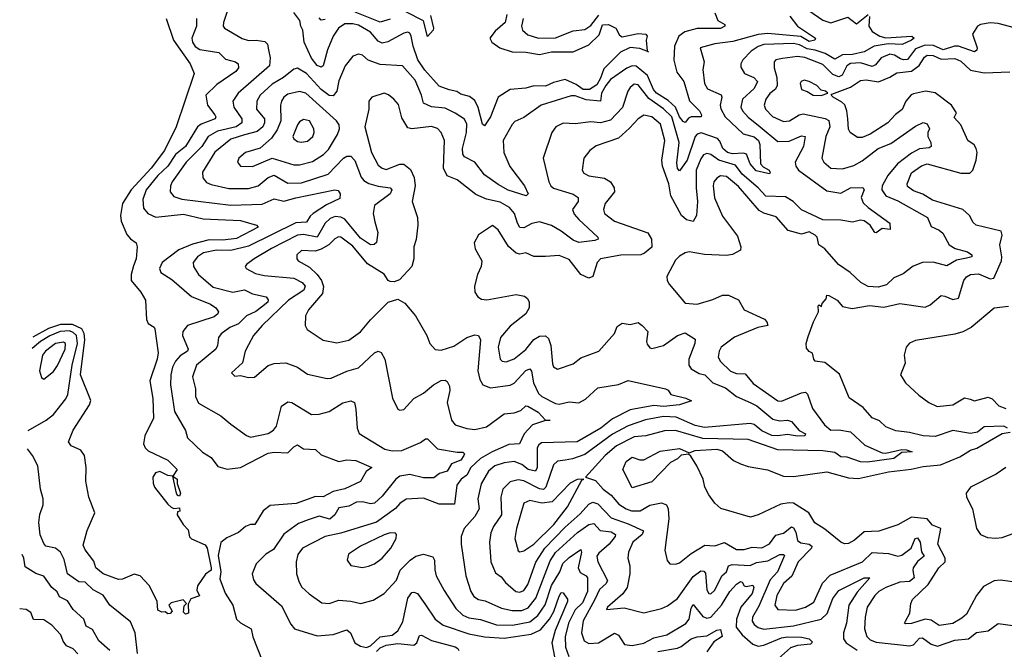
# Model space of a CAD drawing. Extents: x 1843161 to 1959474, y 907081 to 1016326.
# Tile 109 of 256: x 1846032 to 1851037, y 968002 to 971199. Entities that reach past the tile are written whole.
import ezdxf

# ---------------------------------------------------------------- set-up
doc = ezdxf.new("R2010")
doc.units = 0

msp = doc.modelspace()

# ---------------------------------------------------------------- linework, layer by layer
at = {"layer": '0CON20XD'}
for points in [[(1847095.3, 971265), (1847068.2, 971185), (1847067.1, 971165), (1847072.9, 971155), (1847162.4, 971102.4), (1847195, 971092.6), (1847235, 971095.3), (1847278.3, 971088.3), (1847292.2, 971075), (1847296.3, 971045), (1847305.3, 971005), (1847302.4, 970965), (1847143.2, 970825), (1847116.2, 970785), (1847120.9, 970755), (1847161.9, 970695), (1847160.6, 970675), (1847132.1, 970655), (1847037.4, 970632.6), (1846989.8, 970605), (1846958.4, 970555), (1846878.9, 970475), (1846806.8, 970375), (1846798.5, 970355), (1846797.3, 970325), (1846815, 970301.5), (1846857.3, 970287.3), (1847105, 970257.3), (1847265, 970261.2), (1847325, 970289.2), (1847375, 970277.6), (1847436.5, 970293.5), (1847634.5, 970334.5), (1847650.6, 970330.6), (1847661.9, 970315), (1847658.8, 970291.2), (1847590.9, 970259.1), (1847524.7, 970215), (1847508.6, 970201.4), (1847489.9, 970170.1), (1847435, 970167.6), (1847195, 970048.2), (1847105, 970026.4), (1847032.1, 970027.9), (1846966.9, 970015), (1846935.4, 969995), (1846913.8, 969965), (1846915.4, 969945), (1846940.4, 969905), (1847015, 969840.9), (1847115, 969814.7), (1847175, 969826.5), (1847216.3, 969806.3), (1847285, 969790.6), (1847295.4, 969775.4), (1847293.6, 969765), (1847261.4, 969738.6), (1847232.9, 969717.1), (1847184.7, 969695.3), (1847145, 969654.4), (1847100.5, 969635), (1847056.4, 969603.6), (1847042.5, 969585), (1847038.5, 969545), (1847030, 969525), (1846931.3, 969445), (1846910.9, 969385), (1846926.6, 969325), (1846926.2, 969285), (1846941.5, 969251.5), (1847055, 969187.9), (1847104.7, 969144.7), (1847185, 969087.1), (1847205, 969079.4), (1847295, 969097.3), (1847323.1, 969115), (1847336.9, 969135), (1847363.7, 969236.3), (1847395, 969258.5), (1847415, 969255.5), (1847515, 969194.5), (1847553.9, 969196.1), (1847605, 969209.6), (1847675, 969252.5), (1847715, 969263.3), (1847734.2, 969255), (1847740.9, 969220.9), (1847747.1, 969125), (1847757.4, 969097.4), (1847888.6, 969018.6), (1847925, 969009.2), (1847975, 969011.4), (1848068.9, 969051.1), (1848095, 969070.8), (1848105, 969070.8), (1848155, 969019.6), (1848255, 969001.9), (1848285, 969002.2), (1848293.1, 968995), (1848290.4, 968985), (1848275, 968962.5), (1848226.2, 968943.8), (1848204.5, 968905.5), (1848165.3, 968894.7), (1848137.8, 968872.3), (1848085, 968872), (1848015, 968888.5), (1847965, 968881), (1847944.1, 968865.9), (1847875, 968780), (1847835, 968743.5), (1847815, 968740), (1847775, 968751.1), (1847745, 968748.3), (1847705, 968728.8), (1847655, 968719.2), (1847634.4, 968685), (1847608, 968662), (1847555, 968678.2), (1847499.1, 968659.1), (1847449.7, 968640.3), (1847375, 968587.1), (1847322.2, 968507.8), (1847283.1, 968485), (1847234.4, 968435), (1847214.4, 968385.6), (1847220, 968355), (1847232.9, 968335), (1847362.7, 968222.7), (1847409.8, 968129.8), (1847428.8, 968105), (1847545, 968069.6), (1847625, 968076.7), (1847695, 968100.9), (1847713.5, 968085), (1847736, 968035), (1847765, 968017.1), (1847795, 968011.1), (1847815, 968019.7), (1847865, 968064.4), (1847925, 968074.3), (1847953.5, 968095), (1847978.9, 968141.1), (1848005, 968261.9), (1848025, 968290), (1848035, 968292.5), (1848055, 968284.5), (1848092.3, 968232.3), (1848143.3, 968155), (1848185, 968123.8), (1848315, 968080), (1848395, 968065.2), (1848495, 968058.9), (1848631.1, 968078.9), (1848679.1, 968100.9), (1848725.7, 968154.3), (1848746.7, 968193.3), (1848775, 968271.1), (1848785, 968289.5), (1848795, 968288.1), (1848817, 968257), (1848817.3, 968245), (1848753.5, 968096.5), (1848737.3, 968035), (1848761.5, 967901.5)], [(1849565, 971233.3), (1849581.4, 971195), (1849616.2, 971175), (1849615.4, 971165), (1849595, 971153.6), (1849475, 971153.3), (1849413.2, 971136.8), (1849381.7, 971115), (1849360.2, 971065), (1849357.1, 970992.9), (1849372.5, 970932.5), (1849408.2, 970885), (1849436.7, 970786.7), (1849488.1, 970735), (1849497.9, 970715), (1849495.7, 970705), (1849445, 970704.8), (1849431, 970699), (1849415, 970676.9), (1849405, 970681.8), (1849385, 970706.2), (1849365, 970754.1), (1849328, 970788), (1849268.7, 970825), (1849253.5, 970845), (1849222.7, 970915), (1849165, 970962), (1849145, 970964.4), (1849118.2, 970951.9), (1849035, 970895.2), (1849012.1, 970865), (1848990, 970825), (1848985, 970784.2), (1848911.1, 970791.1), (1848855, 970811.7), (1848835, 970812.3), (1848682.5, 970765), (1848595, 970701.5), (1848549.1, 970680.9), (1848535, 970665.7), (1848489.7, 970585), (1848492.6, 970525), (1848524, 970454), (1848597.7, 970355), (1848616, 970315), (1848606, 970304), (1848515, 970333), (1848465, 970362.5), (1848395, 970411.1), (1848345, 970474.8), (1848292.4, 970502.4), (1848285.2, 970515.2), (1848283.6, 970545), (1848303.5, 970625), (1848305, 970668.8), (1848293.8, 970693.8), (1848245, 970724.6), (1848195, 970749.7), (1848125, 970755.8), (1848085, 970774.3), (1848074.7, 970815), (1848041.7, 970891.7), (1847978.8, 970965), (1847865, 970971.3), (1847803.4, 970993.4), (1847775, 971018), (1847753.9, 971023.9), (1847725, 971012.9), (1847686.4, 970965), (1847655, 970888), (1847644.2, 970835.8), (1847625, 970812.3), (1847605, 970814.2), (1847565, 970844.2), (1847489.6, 970925), (1847445, 970951.8), (1847425, 970947.5), (1847373.5, 970905), (1847315, 970871.6), (1847255.3, 970815), (1847238.2, 970785), (1847235.3, 970745), (1847275.8, 970695), (1847277, 970675), (1847268.6, 970655), (1847238.9, 970631.1), (1847175, 970613.2), (1847105, 970592.7), (1847024.6, 970525.4), (1846962.3, 970425), (1846962.7, 970395), (1846982.2, 970372.2), (1847005, 970361.8), (1847095, 970341.6), (1847195, 970341.3), (1847245, 970354.2), (1847295, 970397.1), (1847325, 970408.6), (1847395, 970368.4), (1847465, 970369.6), (1847599.6, 970415), (1847678.5, 970495), (1847695, 970505.3), (1847715, 970506.4), (1847735, 970483.1), (1847768.7, 970398.7), (1847782.2, 970382.2), (1847807.7, 970367.7), (1847855, 970353.9), (1847915.3, 970345.3), (1847924.4, 970335), (1847915, 970314.7), (1847835.4, 970255), (1847828.6, 970215), (1847837.4, 970172.6), (1847852.2, 970117.8), (1847845, 970067.5), (1847833.2, 970056.8), (1847815, 970055.6), (1847765, 970088.9), (1847685, 970185.2), (1847665, 970196.5), (1847635, 970198.7), (1847611.1, 970188.9), (1847585.1, 970164.9), (1847545, 970094.4), (1847475, 970108.4), (1847445, 970104.8), (1847312.9, 970037.1), (1847224.4, 969985), (1847185.8, 969955), (1847178.8, 969945), (1847183.3, 969935), (1847230.7, 969910.7), (1847275, 969899.3), (1847425, 969886.1), (1847467.3, 969865), (1847483.1, 969845), (1847476.1, 969825), (1847399.2, 969775), (1847265.5, 969645), (1847220, 969595), (1847195, 969548), (1847178.9, 969515), (1847164.4, 969455.6), (1847108.8, 969405), (1847125, 969388.8), (1847155, 969392.5), (1847195, 969381.2), (1847225.7, 969384.3), (1847295, 969443.5), (1847325, 969452.1), (1847385, 969457.1), (1847443.5, 969433.5), (1847495, 969399.1), (1847595, 969376.4), (1847615, 969377.9), (1847695.2, 969414.8), (1847755, 969431.5), (1847835, 969506.9), (1847855, 969515.6), (1847869.4, 969509.4), (1847888.7, 969475), (1847927.3, 969277.3), (1847955, 969221.2), (1847965, 969216.2), (1847985, 969220), (1848035.3, 969274.7), (1848085, 969303.1), (1848135, 969344.7), (1848175, 969366.1), (1848195, 969368.5), (1848205, 969360.8), (1848217.2, 969337.2), (1848218.4, 969315)], [(1848507.5, 971225), (1848500.3, 971185), (1848448.9, 971141.1), (1848422.5, 971105), (1848431.2, 971085), (1848472.5, 971055), (1848535, 971035.2), (1848605, 971034.3), (1848675, 971021.7), (1848735.8, 971035.8), (1848845, 971034.7), (1848925, 971071.2), (1848978.2, 971121.8), (1848995, 971172.6), (1849024.6, 971174.6), (1849061.6, 971155), (1849080.1, 971120.1), (1849095, 971110.8), (1849175, 971128.3), (1849214.4, 971124.4), (1849222, 971115), (1849216.5, 971095), (1849220.7, 971040.7), (1849227.5, 971035), (1849185, 971053.1), (1849135, 971056.7), (1849086.2, 971033.8), (1849001.3, 970948.7), (1848985, 970901.8), (1848965, 970868), (1848928.8, 970845), (1848895.8, 970845), (1848860.3, 970870.3), (1848805, 970894.9), (1848745, 970880), (1848705, 970860.5), (1848645, 970862.4), (1848605, 970851.7), (1848525, 970844.2), (1848465, 970804.4), (1848425, 970705.7), (1848395, 970660), (1848385, 970667.5), (1848363.2, 970753.2), (1848345, 970789.1), (1848317.8, 970807.8), (1848275, 970821.3), (1848254.8, 970834.8), (1848215, 970842.6), (1848165, 970860.9), (1848091.5, 970941.5), (1848056.2, 970995), (1848031.4, 971065), (1848022.2, 971115), (1848015, 971130), (1848005, 971135.5), (1847985, 971130.5), (1847903.7, 971086.3), (1847875, 971078.9), (1847855, 971090), (1847814.7, 971135), (1847755, 971170.2), (1847725, 971178.3), (1847685, 971177.4), (1847653.5, 971155), (1847625.3, 971115), (1847596.6, 971045), (1847575, 970964.4), (1847565, 970957.5), (1847545, 970966), (1847515, 971003.9), (1847478.1, 971085), (1847471.6, 971145), (1847460.6, 971165), (1847455.8, 971195), (1847426.2, 971235)], [(1849946, 971216), (1849986.1, 971165), (1850077.5, 971105), (1850073.3, 971095), (1850045, 971088.4), (1850003.1, 971113.1), (1849835, 971127.8), (1849785, 971123.6), (1849657.5, 971087.5), (1849565, 971076.7), (1849490, 971055), (1849511.2, 970985), (1849504.6, 970945), (1849512.5, 970875), (1849528.1, 970848.1), (1849597.2, 970817.2), (1849600.9, 970805), (1849593.1, 970765), (1849595.2, 970745.2), (1849618.4, 970705), (1849709.6, 970619.6), (1849765, 970603), (1849788.1, 970585), (1849794.5, 970565), (1849796.7, 970466.7), (1849811.4, 970451.4), (1849842, 970435), (1849847.3, 970422.7), (1849843.3, 970416.7), (1849835, 970417.5), (1849775, 970431.3), (1849745, 970467.1), (1849726.3, 970516.3), (1849710.7, 970520.7), (1849655, 970517.5), (1849628.9, 970525), (1849605.4, 970545), (1849591.5, 970581.5), (1849578.7, 970595), (1849496.2, 970623.8), (1849475, 970616.9), (1849464.9, 970605.1), (1849425.5, 970485), (1849399.8, 970450.2), (1849385, 970431.9), (1849375, 970443.3), (1849372, 970472), (1849384.5, 970575.5), (1849347.3, 970705), (1849305, 970746.7), (1849229.2, 970799.2), (1849175, 970867.3), (1849155, 970870.5), (1849135.6, 970855), (1849123.6, 970835), (1849096.6, 970753.4), (1849035, 970689.1), (1848985, 970674.7), (1848935, 970680.8), (1848855, 970670), (1848795, 970672.5), (1848758.1, 970655), (1848736.9, 970625), (1848692.9, 970495), (1848721.8, 970375), (1848731.2, 970355), (1848745, 970343.1), (1848845, 970311.9), (1848871.5, 970295), (1848870.8, 970275), (1848841.6, 970235), (1848851, 970211), (1848873.4, 970183.4), (1848971.4, 970095), (1848972.5, 970085), (1848955, 970076.9), (1848875, 970066.9), (1848845, 970078.7), (1848785, 970124.7), (1848735, 970153.3), (1848675, 970172.7), (1848635, 970164.2), (1848595, 970141.6), (1848575, 970143.3), (1848561.9, 970165), (1848546.5, 970215), (1848521.1, 970245), (1848475, 970272.1), (1848405, 970286.9), (1848350.6, 970310.6), (1848255, 970385.5), (1848205, 970406.4), (1848185.9, 970445), (1848192.2, 970585), (1848174, 970625), (1848155, 970646.7), (1848125.7, 970655.7), (1848025, 970643.9), (1848005, 970649.5), (1847975, 970700), (1847957.3, 970767.3), (1847934.7, 970794.7), (1847907.4, 970817.4), (1847885, 970825.3), (1847821.4, 970805), (1847806.9, 970785), (1847806.5, 970745), (1847786.4, 970655), (1847820, 970525), (1847855, 970459.2), (1847875, 970444.1), (1847895, 970438.1), (1847965, 970465.3), (1847985, 970464.7), (1848017.9, 970437.9), (1848037.3, 970397.3), (1848042.9, 970355), (1848027.3, 970275), (1848053.6, 970193.6), (1848056.6, 970155), (1848047.3, 970082.7), (1848036, 970045), (1848036, 969985), (1848025.8, 969945), (1847962, 969878), (1847935, 969866.8), (1847915, 969868.8), (1847904.4, 969875), (1847885, 969906.7), (1847799.3, 969959.3), (1847725, 970049), (1847665, 970093.8), (1847653.4, 970096.6), (1847634.3, 970085.7), (1847603.1, 970055), (1847565, 970032.6), (1847533.8, 970023.8), (1847465, 970027.2), (1847441.5, 970005), (1847440.6, 969985), (1847447.5, 969975), (1847505, 969941.4), (1847545.1, 969905.1), (1847565.5, 969875), (1847576.9, 969843.1), (1847570.9, 969809.1), (1847500, 969725), (1847484.6, 969695), (1847482.9, 969645), (1847494, 969625), (1847575, 969571.8), (1847645, 969557.2), (1847705, 969571.3), (1847765, 969612.9), (1847815, 969674.5), (1847905.3, 969764.7), (1847955, 969780.4), (1847989.7, 969759.7), (1848044, 969695), (1848102, 969595), (1848116.2, 969555), (1848143.2, 969523.2), (1848175, 969521.1), (1848238.6, 969541.4), (1848305, 969584.6), (1848345, 969598.8), (1848365, 969595.7), (1848373.7, 969573.7), (1848361.2, 969415), (1848371.3, 969371.3), (1848386.9, 969345), (1848425, 969328.5), (1848525, 969342.9), (1848545, 969353.4), (1848605, 969417.7), (1848625, 969425.6), (1848633.6, 969413.6), (1848643, 969355), (1848670, 969300), (1848685.4, 969285.4), (1848755, 969249.4), (1848775, 969247.1), (1848825, 969258.4), (1848875, 969252.4), (1848907.7, 969272.3), (1848970.9, 969329.1), (1849075, 969345.5), (1849125, 969366.7), (1849314.7, 969324.7), (1849327.4, 969317.4), (1849341.4, 969295), (1849417.3, 969277.3), (1849446.4, 969263.6), (1849385, 969242.5), (1849305, 969235.2), (1849255, 969240.3), (1849135, 969217.3), (1849045, 969171.9), (1848986.2, 969123.8), (1848865, 969054.5), (1848685, 969050.9), (1848670.1, 969039.9), (1848663.2, 969025), (1848663, 968925), (1848654, 968906), (1848615.9, 968915), (1848585, 968939.6), (1848545, 968955.7), (1848495, 968949.3), (1848446.9, 968933.1), (1848415, 968906.9), (1848377.8, 968842.2), (1848361.2, 968765), (1848367.2, 968715), (1848345, 968676.4), (1848291.5, 968615), (1848276.7, 968575), (1848276.2, 968536.2), (1848300.6, 968375), (1848325.9, 968295), (1848340.2, 968270.2), (1848364.3, 968254.3), (1848397.7, 968247.7), (1848480.5, 968210.5), (1848535, 968199.3), (1848585, 968198.9), (1848617.4, 968212.6), (1848655, 968261.2), (1848729.3, 968450.7), (1848755, 968492.7), (1848867.5, 968595), (1848925, 968634.8), (1848949.7, 968639.7), (1848983.1, 968605), (1849037.7, 968597.7), (1849060, 968585), (1849058.6, 968575), (1849029, 968535), (1848975, 968489.4), (1848965.9, 968475), (1848971.2, 968445), (1849019.5, 968350.5), (1849012.7, 968335), (1848979, 968305), (1848954.7, 968255.3), (1848895.8, 968145.8), (1848887.1, 968085), (1848901.2, 968045), (1848925, 968030.9), (1848974.2, 968035), (1849055, 968083.6), (1849075, 968073.6), (1849106.7, 968026.7), (1849145, 968020.9), (1849205, 968033.5), (1849255, 968059.5), (1849320.6, 968075), (1849417.5, 968132.5), (1849434.7, 968155), (1849445, 968210.8), (1849455, 968229.4), (1849505, 968167.8), (1849525, 968160.4), (1849545, 968164.7), (1849599.5, 968225), (1849641.6, 968295), (1849675, 968332.2), (1849695.8, 968345.8), (1849705, 968342.2), (1849715, 968323.9), (1849725, 968320), (1849757.7, 968327.7), (1849762.9, 968315), (1849755, 968284.7), (1849697.4, 968215), (1849674.8, 968155), (1849674.2, 968114.2), (1849705.1, 968075.1), (1849757.8, 968027.8), (1849785, 968017.6), (1849815, 968021.9), (1849905, 968059.9), (1849935, 968065.8), (1850005, 968064), (1850045, 968055.5), (1850061.9, 968038.1), (1850051.5, 968028.5), (1849985, 968021.6), (1849950.7, 968009.3), (1849889.5, 967955)], [(1847915, 971202.1), (1847865, 971185.4), (1847736.7, 971236.7)], [(1848120.2, 971220.2), (1848135.5, 971155), (1848133.1, 971145), (1848105, 971112.5), (1848085, 971192), (1847995, 971238.4)], [(1850351.8, 971215), (1850348.7, 971165), (1850365, 971138.9), (1850404.5, 971114.5), (1850435, 971106.7), (1850566.2, 971115), (1850577.8, 971105), (1850564.5, 971095), (1850518.1, 971071.9), (1850446.6, 971076.6), (1850375.4, 971064.6), (1850324, 971036), (1850265, 971022.4), (1850215, 971020), (1850175, 970997.6), (1850126.4, 971026.4), (1850075, 971044.4), (1850035, 971050.5), (1849995, 971071.5), (1849965, 971077), (1849815, 971072.3), (1849785, 971062.2), (1849750.7, 971039.3), (1849707.8, 970995), (1849698, 970975), (1849698.2, 970958.2), (1849715.5, 970925), (1849763.5, 970905), (1849782.9, 970885), (1849765, 970848.9), (1849706.3, 970795), (1849696.7, 970755), (1849705.8, 970735), (1849734, 970704), (1849796.3, 970655), (1849885, 970579.7), (1849942.6, 970582.6), (1850005, 970608.5), (1850025, 970605.8), (1850015.3, 970555), (1849973.8, 970475), (1849976.5, 970455), (1849990, 970435), (1850135, 970329.3), (1850205, 970317.3), (1850255, 970345.3), (1850317, 970347), (1850324.5, 970335), (1850309.3, 970295), (1850318.8, 970268.8), (1850344.2, 970244.2), (1850454.4, 970165), (1850457, 970133), (1850415, 970139.2), (1850385, 970117.1), (1850377.7, 970117.7), (1850355.4, 970155), (1850325, 970177.2), (1850305, 970180), (1850265, 970170), (1850205, 970181.1), (1850115, 970182.1), (1850005, 970233.8), (1849962.8, 970275), (1849925, 970299.2), (1849825, 970301.9), (1849786.1, 970345), (1849705, 970414.1), (1849670.3, 970460.3), (1849585.4, 970485.4), (1849545, 970513.3), (1849525, 970520), (1849508.4, 970511.6), (1849495, 970492.9), (1849470.5, 970435), (1849470.5, 970345), (1849477.7, 970275), (1849471.8, 970205), (1849455, 970174.3), (1849421.9, 970181.9), (1849395.4, 970205), (1849341.9, 970305), (1849331.3, 970365), (1849299.7, 970455), (1849295.6, 970485), (1849311.7, 970585), (1849288.4, 970668.4), (1849245, 970705.8), (1849205, 970713.6), (1849175, 970695.9), (1849132.1, 970647.9), (1849075, 970597.9), (1848962, 970558), (1848929.4, 970535), (1848899.5, 970495), (1848890.5, 970435), (1848899.8, 970419.8), (1848924.2, 970405), (1849005, 970394.1), (1849035.7, 970375.7), (1849053.5, 970345), (1849055.5, 970325), (1849008.8, 970265), (1848999.5, 970235), (1849004.4, 970215), (1849055, 970175.3), (1849225, 970116.4), (1849243.6, 970085), (1849245, 970044), (1849207.6, 970012.4), (1849188.8, 970005), (1849087.7, 970002.3), (1848984.8, 969985.2), (1848967.2, 969965), (1848945, 969894.2), (1848925, 969885.5), (1848885, 969905.6), (1848825, 969981.5), (1848775, 970001.3), (1848705, 969996.7), (1848645, 969996.5), (1848605, 970015.6), (1848575, 970008.5), (1848555, 970012.5), (1848517.2, 970047.2), (1848465, 970131.9), (1848435, 970154.2), (1848363.9, 970106.1), (1848342.5, 970065), (1848347.1, 970035), (1848381.9, 969975), (1848377.9, 969945), (1848359.5, 969905), (1848343.3, 969845), (1848346, 969815), (1848361.3, 969791.3), (1848379.7, 969779.7), (1848406.6, 969776.6), (1848555, 969803.3), (1848598.8, 969795), (1848613.7, 969783.7), (1848622.5, 969765), (1848621.8, 969735), (1848605, 969705.6), (1848525, 969643.2), (1848475.3, 969585), (1848463.8, 969535), (1848475, 969474.4), (1848485, 969464.6), (1848505, 969461.1), (1848545, 969477.3), (1848605, 969523.9), (1848645, 969575.6), (1848675, 969592.5), (1848705, 969592.9), (1848719.3, 969579.3), (1848731.4, 969545), (1848740.7, 969450.7), (1848745.6, 969435.6), (1848765, 969423.8), (1848845, 969451.4), (1848885, 969481.5), (1848975, 969515.8), (1849055.5, 969605), (1849069.8, 969640.2), (1849095, 969657.5), (1849135, 969650.9), (1849175, 969661.1), (1849196.5, 969646.5), (1849224, 969615), (1849217.7, 969565), (1849221.1, 969551.1), (1849235, 969532), (1849245, 969529.2), (1849305, 969543.5), (1849374.8, 969595.2), (1849415, 969609.1), (1849465.8, 969575.8), (1849463.3, 969555), (1849432.7, 969475), (1849434, 969445), (1849445.2, 969425.2), (1849485, 969402.7), (1849515, 969394.7), (1849555, 969354.3), (1849618.8, 969328.8), (1849675.6, 969285), (1849747.5, 969252.5), (1849778.1, 969238.1), (1849860.7, 969170.7), (1849895, 969161.6), (1849935.2, 969165.2), (1849955, 969158), (1849993.2, 969113.2), (1850025.6, 969095), (1850023.3, 969085), (1849986.2, 969083.8), (1849935, 969091.7), (1849885, 969084.8), (1849855, 969087.8), (1849805, 969111.3), (1849765, 969143.4), (1849745, 969148.3), (1849512.3, 969127.7), (1849465, 969138.8), (1849369.6, 969179.6), (1849305, 969184.5), (1849213.8, 969166.2), (1849124.1, 969135.9), (1849045.5, 969094.5), (1848905, 968991.1), (1848842, 968968), (1848805, 968962.7), (1848765, 968956.7), (1848745, 968939.1), (1848705.9, 968825), (1848695, 968813.7), (1848675, 968815.9), (1848595, 968856.6), (1848565, 968861.7), (1848525, 968851.5), (1848487.7, 968815), (1848478.1, 968775), (1848481.4, 968685), (1848440.6, 968625), (1848427.3, 968592.7), (1848419.3, 968545), (1848426.2, 968445), (1848450, 968390), (1848480, 968370), (1848500.9, 968340.9), (1848554.8, 968294.8), (1848575, 968291.8), (1848595, 968299.6), (1848615, 968331.1), (1848655.9, 968444.1), (1848701.6, 968515), (1848805, 968621.5), (1848881.2, 968688.8), (1848925, 968739.1), (1848945, 968748.8), (1848969.9, 968739.9), (1849038.9, 968668.9), (1849125, 968639), (1849203.1, 968603.1), (1849195.3, 968585), (1849147.9, 968545), (1849126.4, 968495), (1849123.7, 968463.7), (1849133.3, 968425), (1849133.3, 968385), (1849119.6, 968315), (1849097.2, 968282.7), (1849020, 968215), (1849015, 968203.8), (1849105, 968213.1), (1849205, 968186.4), (1849295, 968209.6), (1849325, 968223.2), (1849375, 968259.3), (1849455, 968371.1), (1849495, 968399.5), (1849508.9, 968398.9), (1849518.3, 968388.3), (1849525, 968303.8), (1849534.7, 968284.7), (1849545, 968282.7), (1849565, 968302.2), (1849601.7, 968375), (1849625.3, 968395), (1849635.4, 968425), (1849652.7, 968432.7), (1849745, 968426.5), (1849777.3, 968442.7), (1849835, 968450.1), (1849895, 968483.1), (1849913.8, 968483.8), (1849918.8, 968478.8), (1849884.3, 968395.7), (1849845.8, 968355), (1849788.9, 968221.1), (1849756.6, 968165), (1849754.3, 968145), (1849765, 968126.8), (1849785, 968111.9), (1849814.3, 968104.3), (1849965, 968121.1), (1850105, 968154.8), (1850135.8, 968184.2), (1850165, 968260), (1850195, 968300.4), (1850324.4, 968365), (1850353.8, 968365), (1850288.6, 968291.4), (1850246.3, 968225), (1850234.2, 968135), (1850219.5, 968085), (1850219.4, 968055), (1850233.3, 968035), (1850288.2, 967998.1)], [(1848591.6, 971205), (1848582, 971165), (1848588.5, 971145), (1848615, 971121.5), (1848668.8, 971105), (1848755, 971106.3), (1848845, 971142.4), (1848905, 971149.5), (1848935, 971168.6), (1848975, 971222.1)], [(1850042.3, 971245), (1850115, 971196.2), (1850155, 971183.5), (1850241.9, 971211.9), (1850285, 971178.1), (1850345, 971225.6)], [(1846776.2, 971205), (1846814.1, 971095), (1846899.6, 970975), (1846919.4, 970925), (1846827.9, 970655), (1846768.4, 970535), (1846701.2, 970445), (1846599.4, 970335), (1846554.3, 970265), (1846545.3, 970205), (1846548.2, 970175), (1846577.6, 970107.6), (1846595, 970085.6), (1846623.8, 970065), (1846630, 970045), (1846624.3, 969985), (1846611.6, 969948.4), (1846599.5, 969905), (1846599.5, 969875), (1846648.1, 969815), (1846672, 969775), (1846677, 969677), (1846685.8, 969655.8), (1846715, 969637.5), (1846718.8, 969628.8), (1846736.7, 969506.7), (1846731.5, 969475), (1846693.4, 969365), (1846709.6, 969275), (1846712.1, 969175), (1846668.2, 969085), (1846661.4, 969045), (1846669.4, 969025), (1846685, 969008.9), (1846785, 968962.9), (1846832.5, 968915), (1846810, 968880), (1846832.5, 968865), (1846833, 968843), (1846850, 968795), (1846845, 968780), (1846835, 968782.5), (1846830, 968795), (1846810, 968880), (1846785, 968884.3), (1846745, 968904.4), (1846722.1, 968897.9), (1846708.5, 968875), (1846710, 968845), (1846718.2, 968825), (1846785, 968738), (1846802.9, 968722.9), (1846815, 968716.7), (1846845, 968720), (1846847, 968703), (1846835, 968700), (1846832.5, 968685), (1846862.5, 968635), (1846888.3, 968608.3), (1846895, 968572.5), (1846905, 968562.5), (1846975, 968532.5), (1846985.6, 968515), (1847006.2, 968415), (1847005, 968404.2), (1846976.7, 968383.3), (1846936.3, 968323.7), (1846932.7, 968302.7), (1846947, 968273), (1846901.7, 968258.3), (1846888.3, 968231.7), (1846890, 968185), (1846875, 968180), (1846865, 968190), (1846868.3, 968221.7), (1846880, 968235), (1846862.5, 968252.5), (1846801.7, 968238.3), (1846790, 968225), (1846807.5, 968195), (1846797, 968183), (1846785, 968182.5), (1846771.7, 968191.7), (1846755, 968190), (1846735, 968200), (1846731.2, 968245), (1846722.9, 968262.9), (1846690, 968325), (1846644.1, 968374.1), (1846615, 968382.5), (1846555, 968357.5), (1846535, 968356.7), (1846455.8, 968385), (1846420, 968415), (1846408.8, 968448.8), (1846365, 968506), (1846355, 968530), (1846375.8, 968605), (1846414.3, 968695), (1846384.4, 968775), (1846368.9, 968855), (1846369.6, 968925), (1846361.6, 968985), (1846342.6, 969012.6), (1846293.8, 969035), (1846281.2, 969055), (1846303.8, 969115), (1846387.4, 969242.6), (1846394.1, 969265), (1846341, 969395), (1846363.6, 969573.6), (1846359.7, 969605), (1846348.8, 969628.8), (1846301.5, 969651.5), (1846239.2, 969650.8), (1846179.3, 969630.7), (1846098.6, 969585.8)], [(1846931.1, 971205), (1846930.2, 971165), (1846907.1, 971105), (1846911.1, 971085), (1846925, 971062.2), (1846947.7, 971047.7), (1847045, 971032.7), (1847078.7, 970998.7), (1847130, 970985), (1847142.5, 970975), (1847144.6, 970955), (1847131.1, 970935), (1847035, 970870), (1846979.1, 970815), (1846987.3, 970765), (1847025, 970715.6), (1847029.5, 970705), (1847025.6, 970695), (1846955, 970668.5), (1846935.3, 970655), (1846874.7, 970555), (1846825.1, 970514.9), (1846784.6, 970455.4), (1846735, 970407.7), (1846675, 970335.3), (1846658.9, 970285), (1846661.7, 970241.7), (1846683.7, 970213.7), (1846725, 970195.4), (1846865, 970212), (1846965, 970187.8), (1847155, 970178.4), (1847235.5, 970155.5), (1847243.8, 970145), (1847135, 970087.5), (1847065, 970079.4), (1846995, 970081.5), (1846910.5, 970059.5), (1846840.5, 970029.5), (1846757.3, 969965), (1846742.9, 969935), (1846749.4, 969915), (1846805, 969879.2), (1846905, 969792.4), (1847002.9, 969755), (1847029.4, 969735), (1847042, 969715), (1847040, 969705), (1847020.3, 969689.7), (1846884.8, 969645.2), (1846860.7, 969615), (1846859.6, 969595), (1846888.9, 969525), (1846884.5, 969515), (1846848, 969492), (1846824.7, 969465), (1846809.5, 969435), (1846801, 969395), (1846798.9, 969345), (1846820, 969210), (1846875, 969113.3), (1846885.7, 969075), (1846961.9, 969001.9), (1847005.8, 968975.8), (1847039.8, 968929.8), (1847086.1, 968916.1), (1847155.2, 968924.8), (1847295, 968998), (1847325, 969003.3), (1847395, 968999.3), (1847425, 969030), (1847445, 969039.2), (1847475, 969020), (1847535.8, 969015.8), (1847565, 968989.4), (1847655, 968955.6), (1847695, 968963.5), (1847741.1, 968961.1), (1847822.5, 968925), (1847794, 968905), (1847765, 968854.5), (1847685, 968816.5), (1847625, 968803.5), (1847575, 968775.8), (1847535, 968777.2), (1847437.3, 968742.7), (1847305, 968732.1), (1847270.5, 968705), (1847227.1, 968635), (1847205, 968634.7), (1847180, 968625), (1847144.4, 968595), (1847085, 968568.5), (1847054.5, 968544.5), (1847041.7, 968478.3), (1847055.1, 968395), (1847049.3, 968359.3), (1847077.4, 968287.4), (1847116.2, 968225), (1847134.5, 968155), (1847155, 968135.6), (1847208, 968105), (1847217.7, 968065), (1847265.2, 967945.2)], [(1847585, 971199.6), (1847565, 971195.6), (1847555, 971207.5)], [(1851087.9, 971157.9), (1851005, 971180), (1850965, 971182.1), (1850915.3, 971174.8), (1850899.5, 971165), (1850874.3, 971125), (1850898.8, 971055), (1850896.3, 971043.7), (1850885, 971035.3), (1850803.8, 971063.8), (1850783.4, 971063.4), (1850725, 971045.5), (1850676.9, 971066.9), (1850635, 971069.4), (1850585, 971051.2), (1850545, 970997.1), (1850525, 970994.3), (1850509.6, 970999.6), (1850478.4, 971018.4), (1850455, 971022.8), (1850411.1, 971005), (1850381.1, 970968.9), (1850365, 970960.6), (1850305, 970979.3), (1850254.3, 970975.7), (1850235.5, 970964.5), (1850212.7, 970917.3), (1850195, 970908.7), (1850165, 970919.6), (1850115, 970971.9), (1850023.2, 971006.8), (1849985, 971011.6), (1849908.7, 971001.3), (1849875.3, 970994.7), (1849866.5, 970985), (1849866.6, 970955), (1849881.1, 970905), (1849882.1, 970865), (1849873.7, 970846.3), (1849845.7, 970824.3), (1849825.3, 970795), (1849815.9, 970765), (1849822.7, 970745), (1849857.9, 970707.9), (1849915, 970682.4), (1849945, 970684.7), (1849994.1, 970715.9), (1850015, 970720), (1850126.5, 970696.5), (1850145, 970687.1), (1850149, 970655), (1850128.8, 970605), (1850108.8, 970495), (1850119.5, 970475), (1850155, 970445.4), (1850183.5, 970443.5), (1850215, 970441.8), (1850272.3, 970457.7), (1850315, 970482.4), (1850395, 970544.8), (1850459.7, 970570.3), (1850585, 970657.2), (1850625, 970676.2), (1850645, 970669.5), (1850656.7, 970645), (1850648.2, 970625), (1850647.9, 970605), (1850663.1, 970575), (1850665.3, 970554.7), (1850655, 970548.2), (1850605, 970543), (1850565, 970521), (1850493.8, 970466.2), (1850445, 970408), (1850416.2, 970355), (1850414.5, 970334.5), (1850435, 970304.7), (1850495, 970278.1), (1850645.7, 970195), (1850665, 970149.2), (1850705, 970130.4), (1850723.3, 970115), (1850755.7, 970055), (1850787.2, 970037.3), (1850850.3, 970020.3), (1850871.2, 970005), (1850871.2, 969995), (1850845, 969987.9), (1850793.2, 969976.8), (1850745, 969949.3), (1850675, 969967.6), (1850621.2, 969965), (1850573.6, 969946.4), (1850521.9, 969908.1), (1850475, 969887.8), (1850437.4, 969852.6), (1850395, 969839.7), (1850345, 969844.1), (1850308.2, 969865), (1850252.7, 969915), (1850194.4, 969955), (1850125, 970034.3), (1850093.9, 970055), (1850085.6, 970095), (1850075, 970105.3), (1850045, 970121.1), (1850005, 970109.8), (1849938.2, 970128.2), (1849877.7, 970197.7), (1849815, 970216.2), (1849790.1, 970230.1), (1849685, 970351.2), (1849625, 970402), (1849594.2, 970405), (1849575, 970393.6), (1849560, 970375), (1849556.7, 970355), (1849563.3, 970293.3), (1849605, 970200.8), (1849680, 970100), (1849697.9, 970045), (1849695, 970029.2), (1849655, 970006.7), (1849625, 970001.4), (1849512.9, 970007.1), (1849435, 970019.1), (1849415, 970015.5), (1849385, 969998.1), (1849365, 969977.5), (1849322, 969895), (1849323.3, 969875), (1849333.8, 969855), (1849415, 969759.4), (1849475, 969754.7), (1849555, 969777.8), (1849605, 969799.5), (1849635, 969800), (1849686.3, 969776.3), (1849714, 969725), (1849818.3, 969678.3), (1849830, 969665), (1849834.4, 969645.6), (1849783.6, 969636.4), (1849665, 969586.9), (1849596.9, 969535), (1849587.1, 969515), (1849583.1, 969485), (1849593.5, 969463.5), (1849644.4, 969414.4), (1849675, 969402.5), (1849719.8, 969399.8), (1849760.9, 969350.9), (1849885, 969262.5), (1849905, 969261.4), (1850005, 969304.6), (1850026.7, 969306.7), (1850036.4, 969296.4), (1850061.2, 969225), (1850122.2, 969142.2), (1850155, 969114.2), (1850195, 969116.2), (1850255, 969106.7), (1850327.8, 969037.8), (1850415, 968998.8), (1850435, 968997.3), (1850515, 969015.4), (1850540, 969015), (1850567.5, 969005), (1850515, 969000.6), (1850475, 968971.3), (1850341.5, 968951.5), (1850305, 968953.9), (1850237.9, 968977.9), (1850205, 968979), (1850187.5, 968992.5), (1850175, 969001.3), (1850115, 969009.8), (1849885, 969014.2), (1849735, 969067.3), (1849505, 969071.5), (1849365, 969113.3), (1849309.5, 969110.5), (1849214.8, 969085.2), (1849155, 969080), (1849065, 969034.4), (1849007.8, 968985), (1848907.5, 968875), (1848959.2, 968859.2), (1848998.4, 968815), (1849038.3, 968785), (1849078.1, 968738.1), (1849115, 968714.4), (1849142, 968705), (1849185.2, 968704.8), (1849235.7, 968734.3), (1849295, 968746.2), (1849320, 968735), (1849327.7, 968715), (1849331.8, 968665), (1849311.8, 968505), (1849322.5, 968452.5), (1849336.1, 968436.1), (1849365, 968434.2), (1849385, 968440.5), (1849445, 968487.3), (1849515, 968530), (1849565, 968526.9), (1849615, 968544.8), (1849675, 968509.2), (1849715, 968508.9), (1849755, 968519.8), (1849805, 968517.3), (1849842.7, 968537.3), (1849875, 968580.8), (1849915, 968590.7), (1849955, 968623.4), (1849965, 968618.4), (1849977.1, 968597.1), (1849985, 968553.4), (1850002.6, 968542.6), (1850045, 968534.7), (1850057.9, 968525), (1850056.2, 968515), (1849988.6, 968445), (1849956.7, 968373.3), (1849914.7, 968335), (1849880.4, 968275)], [(1851052.7, 969125), (1851035, 969134.7), (1850935, 969131.6), (1850900.5, 969105), (1850865, 969097.6), (1850775, 969112.2), (1850685, 969082.1), (1850625, 969085.7), (1850555, 969102.5), (1850485, 969110.9), (1850435, 969131.9), (1850401.6, 969161.6), (1850365, 969176.7), (1850319.6, 969229.6), (1850248.8, 969278.8), (1850198.3, 969398.3), (1850125, 969457.5), (1850076, 969465), (1850068, 969475), (1850062.5, 969505), (1850044.1, 969514.1), (1850031.4, 969531.4), (1850030, 969555), (1850039.7, 969590.3), (1850066, 969665), (1850092.5, 969715), (1850090, 969745), (1850095, 969750), (1850108.3, 969741.7), (1850111.7, 969758.3), (1850131.7, 969781.7), (1850135, 969800), (1850145, 969797.5), (1850186.7, 969775), (1850215, 969742), (1850262.7, 969732.7), (1850352.2, 969747.8), (1850425, 969739.1), (1850505, 969758.2), (1850635, 969738.4), (1850659.1, 969750.9), (1850715, 969797.5), (1850735, 969795.5), (1850775, 969777.7), (1850804.2, 969785), (1850831.5, 969875), (1850845, 969893.5), (1850865, 969904.6), (1850905, 969907.8), (1850965, 969883.5), (1850983.7, 969886.3), (1851022, 969975), (1851023.9, 969995), (1851013.4, 970055), (1851025.3, 970105), (1851020.6, 970125), (1850893.3, 970155), (1850878.3, 970168.3), (1850860, 970205), (1850825, 970235.6), (1850672.1, 970282.1), (1850622.2, 970312.2), (1850575, 970329.6), (1850545, 970350.8), (1850542.5, 970365), (1850565, 970420.9), (1850615, 970456.1), (1850645, 970466.9), (1850815, 970419.5), (1850861.2, 970418.8), (1850876.7, 970435), (1850892.9, 970485), (1850898.6, 970525), (1850894.3, 970545), (1850883.2, 970563.2), (1850850.6, 970585), (1850815.8, 970665), (1850781.7, 970701.7), (1850794.2, 970725.8), (1850768.5, 970765), (1850685, 970826.4), (1850635.4, 970835.4), (1850575, 970821.5), (1850563.6, 970816.4), (1850536.9, 970785), (1850517.8, 970742.3), (1850483, 970717), (1850445.4, 970675), (1850355, 970616.8), (1850315, 970600.4), (1850290.9, 970600.9), (1850253.1, 970625), (1850245, 970642.5), (1850241.1, 970695), (1850236.5, 970735), (1850225.6, 970765.6), (1850210.4, 970780.4), (1850166, 970805), (1850156.7, 970815), (1850160, 970820), (1850254.2, 970855.8), (1850305, 970889.1), (1850335, 970892.7), (1850396.7, 970883.3), (1850455, 970906.1), (1850490.4, 970929.6), (1850565, 970937), (1850603.4, 970966.6), (1850631.6, 971008.4), (1850645, 971018.1), (1850675, 971017.1), (1850715, 970998.6), (1850785, 971002), (1850815, 970988), (1850865, 970941.9), (1850935, 970928.3), (1851065, 970933.2)], [(1850105, 970814.3), (1850140, 970825), (1850127.5, 970835), (1850105, 970841.2), (1850084, 970865), (1850045, 970884.4), (1850019.2, 970890.8), (1850004, 970885), (1849999.2, 970875), (1850005, 970844), (1850035, 970834.3), (1850064.6, 970814.6), (1850105, 970814.3)], [(1847215, 970454), (1847315, 970494.8), (1847425, 970461), (1847455, 970461.9), (1847520.7, 970479.3), (1847576.5, 970513.5), (1847601.1, 970538.9), (1847648.2, 970615), (1847658.5, 970645), (1847656.4, 970665), (1847642.7, 970685), (1847487.1, 970825), (1847455, 970833.3), (1847395, 970820), (1847375, 970804.5), (1847362.2, 970785), (1847357.5, 970765), (1847359.4, 970685), (1847341, 970639), (1847313, 970597), (1847255, 970546.8), (1847180.8, 970525), (1847145.7, 970495), (1847140, 970475), (1847153.8, 970455), (1847215, 970454)], [(1847465, 970576.9), (1847495, 970582), (1847522.9, 970605), (1847528.9, 970625), (1847526.7, 970645), (1847505.5, 970685), (1847475, 970692.2), (1847455, 970680.6), (1847443.6, 970665), (1847420.4, 970605), (1847425, 970593.3), (1847445, 970580.4), (1847465, 970576.9)], [(1851057.5, 969742.5), (1850985, 969733.3), (1850868.6, 969635), (1850825, 969613.6), (1850785, 969601.8), (1850585, 969570), (1850555, 969555.7), (1850537.5, 969535), (1850528, 969495), (1850531.9, 969455), (1850508.6, 969395), (1850534.2, 969355), (1850601.5, 969291.5), (1850652.5, 969255), (1850695, 969235.4), (1850775, 969242.7), (1850835, 969278.1), (1850862.6, 969272.6), (1850885, 969262.5), (1850955, 969281.1), (1850975, 969273.1), (1851008.5, 969238.5), (1851043.8, 969223.8)], [(1846075.9, 969113.3), (1846166.7, 969165), (1846205, 969194.5), (1846267.3, 969272.7), (1846276.6, 969295), (1846299.3, 969445), (1846327, 969555), (1846321, 969595), (1846305, 969610.3), (1846285, 969618), (1846237.7, 969615), (1846185, 969592.6), (1846138.4, 969565), (1846095.9, 969529.9)], [(1846155, 969372.9), (1846205, 969412.9), (1846225, 969443.5), (1846263.3, 969525), (1846265, 969553.8), (1846255, 969561.8), (1846215, 969554.2), (1846163.1, 969515), (1846147.8, 969495), (1846133.8, 969415), (1846142.6, 969382.6), (1846155, 969372.9)], [(1848218.4, 969315), (1848204.7, 969254.7), (1848227.1, 969165), (1848245, 969141.9), (1848305, 969122.3), (1848345, 969117.7), (1848405, 969130.8), (1848495, 969197.5), (1848545, 969202.3), (1848579.5, 969215), (1848605, 969237.1), (1848615, 969236.8), (1848667.3, 969205), (1848705, 969166), (1848728.8, 969165), (1848705, 969164.2), (1848639.3, 969140.7), (1848595.9, 969095), (1848572.9, 969045), (1848518.2, 969041.8), (1848433.7, 969005), (1848375, 968969.8), (1848326.1, 968925), (1848304.9, 968885.1), (1848275.9, 968865), (1848253.4, 968835), (1848241.7, 968738.3), (1848165, 968739.1), (1848085, 968769.1), (1847996.5, 968763.5), (1847965, 968742.3), (1847943.1, 968716.9), (1847845, 968647.5), (1847665, 968592.1), (1847585, 968573.7), (1847470, 968515), (1847446.5, 968483.5), (1847437.3, 968445), (1847439.5, 968385), (1847452.9, 968342.9), (1847467.1, 968317.1), (1847502.8, 968282.8), (1847567.6, 968237.6), (1847605, 968233.5), (1847655, 968250.8), (1847715, 968246.7), (1847765.4, 968234.6), (1847829.2, 968250.8), (1847885, 968284.5), (1847948, 968352), (1847966.9, 968403.1), (1848017.5, 968455), (1848045, 968473.8), (1848085, 968484.6), (1848131.3, 968471.3), (1848140.8, 968455), (1848142.2, 968405), (1848149.3, 968375), (1848189.9, 968299.9), (1848249.5, 968209.5), (1848285.4, 968175), (1848315, 968161.3), (1848375, 968153.8), (1848455, 968125.9), (1848536.4, 968123.6), (1848625, 968140.4), (1848666.6, 968173.4), (1848703.2, 968226.8), (1848735.5, 968325), (1848777.6, 968395), (1848793.1, 968436.9), (1848825, 968467.8), (1848885, 968507.8), (1848887.4, 968495), (1848870.8, 968415), (1848881.3, 968391.3), (1848911.8, 968375), (1848918.1, 968365), (1848918.2, 968295), (1848892.9, 968237.1), (1848855, 968201.9), (1848821.9, 968135), (1848805.5, 968065), (1848807.1, 968012.9), (1848823.3, 967965)], [(1850897.1, 969022.9), (1851025, 969098.3), (1851066.7, 969105)], [(1846631.2, 967981.2), (1846620, 968085), (1846595, 968140.6), (1846491.1, 968225), (1846457.2, 968277.2), (1846405, 968303.2), (1846365, 968343.2), (1846332.9, 968345), (1846275, 968384.2), (1846258, 968458), (1846240, 968495), (1846214.8, 968514.8), (1846165, 968524.6), (1846155, 968538.9), (1846136.8, 968583.2), (1846130, 968645), (1846134, 968686), (1846151.9, 968735), (1846151.9, 968765), (1846137.8, 968815), (1846124.1, 968934.1), (1846097.5, 968985), (1846071.4, 969019.3)], [(1851115, 968340), (1851017, 968353), (1850985, 968349.6), (1850930, 968320), (1850894.6, 968275.4), (1850845, 968180.9), (1850820.8, 968159.2), (1850775, 968132.8), (1850705, 968122), (1850665, 968149.8), (1850635, 968154.4), (1850565, 968132.3), (1850535, 968131.2), (1850530, 968135), (1850533.8, 968145), (1850556.5, 968185), (1850560.9, 968235), (1850570, 968255), (1850649.2, 968330.8), (1850703.5, 968415), (1850736.2, 968445), (1850735.4, 968465), (1850698.9, 968535), (1850713.8, 968615), (1850672.2, 968632.2), (1850643.8, 968663.8), (1850565, 968671.8), (1850495, 968633.1), (1850398.9, 968601.1), (1850325, 968598.1), (1850275, 968555.5), (1850245, 968539.5), (1850225, 968536.9), (1850205.4, 968545.4), (1850125, 968610.9), (1850073.3, 968643.3), (1850043.1, 968695), (1849965, 968742.9), (1849943.8, 968746.2), (1849901.2, 968738.8), (1849786.2, 968683.8), (1849747.4, 968672.6), (1849596.6, 968716.6), (1849565, 968743.8), (1849535, 968786.7), (1849514.3, 968825), (1849506.9, 968865), (1849473.4, 968933.4), (1849443, 968983), (1849431.7, 968991.7), (1849395, 968987.5), (1849375, 968968), (1849340.2, 968949.8), (1849245, 968851.3), (1849145, 968820.8), (1849098.5, 968915), (1849114.5, 968955), (1849145, 968977.8), (1849185, 968964.5), (1849205, 968964.5), (1849288.3, 969008.3), (1849385, 969020.8), (1849435, 969000), (1849465, 969011.9), (1849575, 969018.2), (1849605, 969009.1), (1849660.8, 968960.8), (1849695, 968942.7), (1849735, 968929.6), (1849833.3, 968913.3), (1849915, 968881.5), (1849965, 968879.6), (1850135, 968903.1), (1850245, 968873.1), (1850295, 968869.6), (1850447.9, 968902.1), (1850563.8, 968916.2), (1850625, 968930.2), (1850712, 968938), (1850810.5, 968979.5), (1850865, 969013), (1850897.1, 969022.9)], [(1851045, 968924.5), (1850995, 968890.9), (1850864.4, 968825.6), (1850843.3, 968795), (1850843.8, 968775), (1850874.5, 968714.5), (1850895.7, 968615), (1850915, 968584.2), (1850951.4, 968568.6), (1850993.2, 968566.8), (1851025, 968570), (1851095.6, 968595.6)], [(1848575, 968495.8), (1848595, 968501.8), (1848645, 968535.3), (1848746.4, 968635), (1848816, 968725), (1848890, 968860), (1848900, 968865), (1848865, 968864.3), (1848830, 968845), (1848739.3, 968750.7), (1848686.6, 968743.4), (1848625, 968757.1), (1848595, 968743.5), (1848556.7, 968615), (1848549.6, 968565), (1848565, 968502.5), (1848575, 968495.8)], [(1847775, 968417.8), (1847805, 968424.4), (1847835, 968435.4), (1847875, 968464.5), (1847919.5, 968515), (1847946.2, 968565), (1847947.1, 968585), (1847941.7, 968591.7), (1847915, 968593.6), (1847885, 968583.3), (1847765, 968524.6), (1847704, 968485), (1847696.2, 968455), (1847715, 968428), (1847775, 968417.8)], [(1849880.4, 968275), (1849870.6, 968225), (1849885, 968203.9), (1849975, 968199.8), (1850025.6, 968215), (1850068.2, 968241.8), (1850113.2, 968336.8), (1850152.3, 968377.7), (1850316.5, 968445), (1850365, 968494), (1850448.3, 968488.3), (1850495, 968475.3), (1850515, 968479.5), (1850563.7, 968515), (1850582.9, 968565), (1850595, 968568), (1850608.8, 968545), (1850615, 968496.4), (1850628.8, 968475), (1850595, 968446.9), (1850574, 968415), (1850571, 968401), (1850578.4, 968365), (1850555, 968346.7), (1850505, 968343.3), (1850435, 968315.3), (1850398.1, 968295), (1850378.2, 968275), (1850340.4, 968215), (1850328.9, 968165), (1850325.9, 968105.9), (1850337.4, 968067.4), (1850355, 968050), (1850385, 968038), (1850555, 968019.8), (1850574.8, 968025.2), (1850605, 968057.8), (1850620, 968060), (1850665, 968028.4), (1850697.2, 968017.2), (1850785, 968048), (1850855, 968055.3), (1850895, 968086.5), (1850955, 968096.2), (1851005, 968132.7), (1851155, 968112)], [(1846490.4, 967995), (1846435, 968044.5), (1846402.4, 968102.4), (1846369.5, 968119.5), (1846357.9, 968155), (1846304.3, 968204.3), (1846275, 968247.8), (1846235, 968267.8), (1846222.9, 968292.9), (1846196.2, 968315), (1846155, 968373.3), (1846115, 968387.2), (1846060.6, 968420.6), (1846054, 968465), (1846045.7, 968483.7)], [(1846328.4, 967978.4), (1846305, 968003.3), (1846270, 968020), (1846252.7, 968042.7), (1846242.1, 968075), (1846195, 968123.5), (1846155, 968150.8), (1846102.7, 968152.7), (1846089.2, 968189.2), (1846064.5, 968204.5), (1846032.4, 968207.5)], [(1848051.6, 968035), (1848065, 968072), (1848075, 968072.9), (1848125, 968045.9), (1848245, 968013.5), (1848260, 968005), (1848264.2, 967995)], [(1849275, 967990.3), (1849375, 968007.2), (1849395, 968016), (1849445, 968055.2), (1849475.4, 968065.4), (1849525, 968070), (1849575, 968099), (1849595, 968102.9), (1849602.5, 968067.5), (1849559.9, 968040.1), (1849525, 967989.6)], [(1847845, 967991), (1847865, 968009.2), (1847895, 968023), (1847955, 968031.9), (1848035, 968022.2), (1848051.6, 968035)]]:
    msp.add_lwpolyline(points, dxfattribs=at)

doc.saveas('drawing.dxf')
